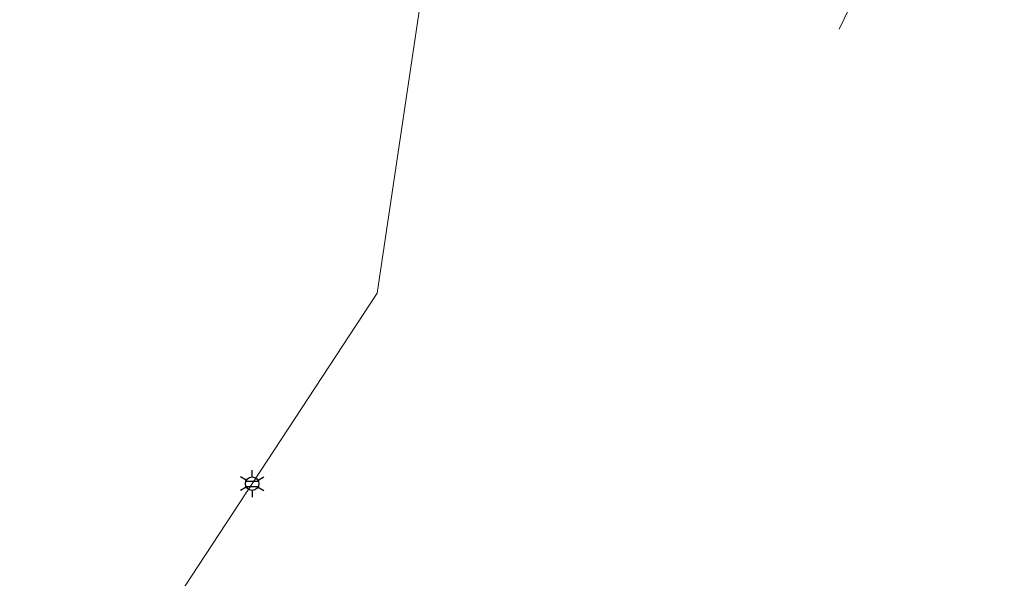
# Model space of a CAD drawing. Header units: metres. Extents: x 197355 to 199157, y 355772 to 356286.
# Tile 220 of 256: x 198200 to 198256, y 356041 to 356073. Entities that reach past the tile are written whole.
import ezdxf
from ezdxf.enums import TextEntityAlignment as Align
from ezdxf.lldxf.tags import DXFTag

# ---------------------------------------------------------------- set-up
doc = ezdxf.new("R2010")
doc.units = ezdxf.units.M
doc.linetypes.add('RI-OVERIG', pattern=[17, 5, -2, 2, -2, 0, -2, 2, -2])
for name, color, linetype, lineweight in [('B-WE-KL-ET_LS_ENEXISNETBEHEERB.V.-G', 190, 'KL-LS-N', 18), ('B-WE-KL-ET_LS_HULPSTUK_ENEXISNETBEHEERB.V.-S', 190, 'Continuous', 25), ('B-WE-KL-ET_LS_KABELBUNDEL_ENEXISNETBEHEERB.V.-G', 190, 'KL-BUNDEL-N', 18), ('B-WE-RI-OVERIG_WATERSCHAPLIMBURG-G', 10, 'RI-OVERIG', 18)]:
    doc.layers.add(name, color=color, linetype=linetype, lineweight=lineweight)
doc.styles.add('NLCS-ISO', font='NLCS-ISO.ttf')
doc.styles.get("Standard").update_dxf_attribs({"font": 'isocp.shx'})
doc.linetypes.add('KL-BUNDEL-N', pattern='A,28,-5,[103,NLCS.SHX,S=1.25,R=0,X=0,Y=0],-5,[103,NLCS.SHX,S=1.25,R=0,X=0,Y=0],-5,[103,NLCS.SHX,S=1.25,R=0,X=0,Y=0],-5,[103,NLCS.SHX,S=1.25,R=0,X=0,Y=0],-5', length=53)
tags = doc.linetypes.add('KL-LS-N', pattern='A,4,-1,[103,NLCS.SHX,S=0.75,R=0,X=0,Y=0],-1,4,-1,["L",Standard,S=1,R=0,X=0,Y=-0.5],-2', length=13).pattern_tags.tags
tags[18] = DXFTag(74, 10)

# ---------------------------------------------------------------- blocks, each defined once
blk = doc.blocks.new('B-SIE-WEG_LICHTMAST-SO')
at = {"ltscale": 0.1}
for p, q in [((0, 0.386), (0, 0.772)), ((-0.334, 0.193), (-0.668, 0.386)), ((0.334, 0.193), (0.668, 0.386)), ((-0.334, -0.193), (-0.668, -0.386)), ((0, -0.386), (0, -0.772)), ((0.334, -0.193), (0.668, -0.386))]:
    blk.add_line(p, q, dxfattribs=at)
at = {"flags": 128}
for points in [[(-0.354, 0.152), (0.354, 0.152)], [(-0.354, -0.152), (0.354, -0.152)]]:
    blk.add_lwpolyline(points, dxfattribs=at)
at = {"ltscale": 0.1}
blk.add_circle((0, 0), 0.386, dxfattribs=at)
at = {"style": 'NLCS-ISO'}
blk.add_attdef('TYPE', text='', height=0.549, dxfattribs=at).set_placement((0, 0.772), align=Align.BOTTOM_CENTER)

msp = doc.modelspace()

# ---------------------------------------------------------------- linework, layer by layer
at = {"layer": 'B-WE-KL-ET_LS_ENEXISNETBEHEERB.V.-G', "ltscale": 0.5, "flags": 128}
msp.add_lwpolyline([(198199.609, 356026.657), (198219.98, 356057.668), (198224.591, 356088.658)], dxfattribs=at)
at = {"layer": 'B-WE-KL-ET_LS_KABELBUNDEL_ENEXISNETBEHEERB.V.-G', "ltscale": 0.5, "flags": 128}
msp.add_lwpolyline([(198199.609, 356026.657), (198219.98, 356057.668), (198224.591, 356088.658)], dxfattribs=at)
at = {"layer": 'B-WE-RI-OVERIG_WATERSCHAPLIMBURG-G', "ltscale": 0.5, "flags": 128}
msp.add_lwpolyline([(198246.298, 356072.702), (198271.036, 356123.954)], dxfattribs=at)

# ---------------------------------------------------------------- block references
at = {"layer": 'B-WE-KL-ET_LS_HULPSTUK_ENEXISNETBEHEERB.V.-S'}
msp.add_blockref('B-SIE-WEG_LICHTMAST-SO', (198212.854, 356046.82), dxfattribs=at)

doc.saveas('drawing.dxf')
